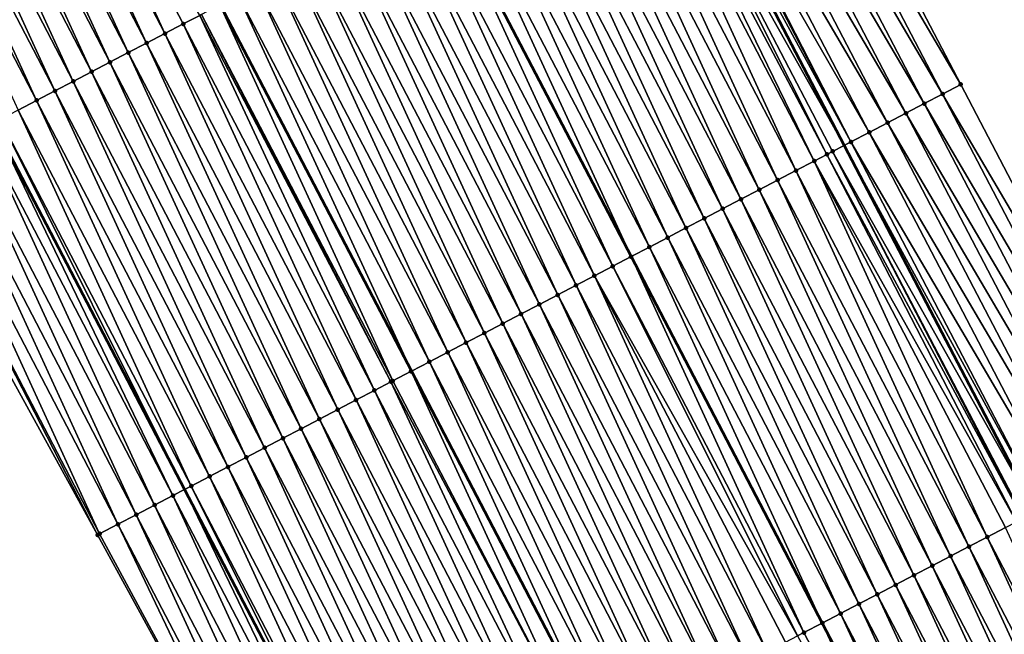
# Model space of a CAD drawing. Header units: feet. Extents: x 2007189 to 2022806, y 818621 to 837694.
# Tile 151 of 256: x 2012409 to 2012457, y 824825 to 824855. Entities that reach past the tile are written whole.
import ezdxf

# ---------------------------------------------------------------- set-up
doc = ezdxf.new("R2010")
doc.units = ezdxf.units.FT
doc.header["$MEASUREMENT"] = 0
for name, color, linetype, lineweight in [('EP_Travel Lane', 172, 'Continuous', 53), ('Road Shots', 141, 'Continuous', 100), ('Road X-Section', 40, 'Continuous', 13), ('STRIPING', 60, 'Continuous', 53)]:
    doc.layers.add(name, color=color, linetype=linetype, lineweight=lineweight)
doc.layers.add('I-77-MM17-21_SB-Surface-Border', color=7, linetype='Continuous')
doc.layers.add('I-77-MM17-21_SB-Surface-TIN', color=7, linetype='Continuous')

msp = doc.modelspace()

# ---------------------------------------------------------------- linework, layer by layer
at = {"layer": 'EP_Travel Lane'}
for points in [[(2012334.261146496, 824991.5414733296, 321.5461022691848), (2012343.499258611, 824973.8050532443, 321.2690840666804), (2012352.737434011, 824956.0685116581, 321.0022149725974), (2012361.975467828, 824938.3322418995, 320.7126199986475), (2012371.213659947, 824920.5956682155, 320.448443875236), (2012380.451794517, 824902.8592050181, 320.1750260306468), (2012389.689958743, 824885.1226848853, 319.9063696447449), (2012398.927849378, 824867.3866900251, 319.5937833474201), (2012408.184139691, 824849.6406150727, 319.2854879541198), (2012417.436144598, 824831.911855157, 318.9825831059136), (2012426.688218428, 824814.1829631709, 318.6900806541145), (2012435.940216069, 824796.4542171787, 318.3860806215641), (2012445.192345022, 824778.7252195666, 318.1018990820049)], [(2012375.431413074, 824990.4303542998, 321.7122245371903), (2012384.669787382, 824972.6934292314, 321.4774082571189), (2012393.908366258, 824954.9561114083, 321.2754336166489), (2012403.146667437, 824937.2193267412, 321.0288704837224), (2012412.384729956, 824919.4830002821, 320.7439888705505), (2012421.622775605, 824901.7467062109, 320.4563986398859), (2012430.860750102, 824884.0105487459, 320.1573852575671), (2012440.104059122, 824866.2892227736, 319.8585158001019), (2012449.356136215, 824848.560324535, 319.5665076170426), (2012458.608219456, 824830.831414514, 319.2754285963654), (2012467.860452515, 824813.1022174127, 319.0069628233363), (2012477.112585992, 824795.3732111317, 318.7234668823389), (2012486.364518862, 824777.6445892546, 318.4096907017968)]]:
    msp.add_polyline3d(points, dxfattribs=at)
at = {"layer": 'I-77-MM17-21_SB-Surface-Border', "color": 3, "linetype": 'Continuous', "lineweight": -3}
for points in [[(2012381.075194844, 824993.373463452, 321.4810290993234), (2012390.313555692, 824975.6365647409, 321.2440197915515), (2012399.552234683, 824957.8990552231, 321.0580856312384), (2012409.677159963, 824940.624762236, 320.7662199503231), (2012418.915205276, 824922.8884693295, 320.4785415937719), (2012428.153290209, 824905.152100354, 320.1972248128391), (2012437.391227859, 824887.4160141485, 319.8922618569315), (2012445.745455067, 824869.2369584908, 319.6298514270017), (2012454.99753045, 824851.5080635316, 319.3375849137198), (2012464.249688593, 824833.7790099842, 319.0578129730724), (2012473.501897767, 824816.0498586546, 318.7857410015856), (2012480.98151285, 824797.3944723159, 318.5868326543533), (2012490.233406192, 824779.6659261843, 318.2670904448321)], [(2012443.47409524, 824777.8294906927, 318.0422036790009), (2012432.803183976, 824794.8190728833, 318.2647023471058), (2012422.828160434, 824812.1709945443, 318.5379308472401), (2012413.227209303, 824829.7180996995, 318.8131136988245), (2012403.587134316, 824847.2443974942, 319.1124426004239), (2012394.816961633, 824865.2477509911, 319.4464707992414), (2012385.57902616, 824882.9838330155, 319.7517872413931), (2012376.340992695, 824900.7201031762, 320.0413678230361), (2012367.102823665, 824918.4566336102, 320.3091819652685), (2012357.864695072, 824936.1930864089, 320.5834864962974), (2012348.861973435, 824954.051945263, 320.871406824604), (2012340.578012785, 824972.2849102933, 321.1767294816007), (2012331.163907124, 824989.9297937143, 321.4451597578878)]]:
    msp.add_polyline3d(points, dxfattribs=at)
at = {"layer": 'I-77-MM17-21_SB-Surface-TIN', "color": 128, "linetype": 'Continuous', "lineweight": -3}
for points in [[(2012416.488275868, 824853.9720485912, 319.4215616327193), (2012408.122483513, 824872.1732910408, 319.7565669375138), (2012407.235488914, 824871.711511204, 319.742347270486)], [(2012416.488275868, 824853.9720485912, 319.4215616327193), (2012417.37495422, 824854.4344354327, 319.4425405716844), (2012408.122483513, 824872.1732910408, 319.7565669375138)], [(2012417.37495422, 824854.4344354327, 319.4425405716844), (2012418.170948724, 824854.8494323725, 319.4675594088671), (2012408.122483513, 824872.1732910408, 319.7565669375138)], [(2012415.601625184, 824853.509608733, 319.4047591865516), (2012407.235488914, 824871.711511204, 319.742347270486), (2012406.348487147, 824871.2497451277, 319.726976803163)], [(2012415.601625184, 824853.509608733, 319.4047591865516), (2012416.488275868, 824853.9720485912, 319.4215616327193), (2012407.235488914, 824871.711511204, 319.742347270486)], [(2012414.714995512, 824853.0471286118, 319.3911285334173), (2012406.348487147, 824871.2497451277, 319.726976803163), (2012405.461490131, 824870.7879699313, 319.7123690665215)], [(2012414.714995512, 824853.0471286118, 319.3911285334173), (2012415.601625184, 824853.509608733, 319.4047591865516), (2012406.348487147, 824871.2497451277, 319.726976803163)], [(2012413.828407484, 824852.5845686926, 319.3837840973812), (2012405.461490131, 824870.7879699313, 319.7123690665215), (2012404.574515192, 824870.3261523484, 319.7013060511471)], [(2012413.828407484, 824852.5845686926, 319.3837840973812), (2012414.714995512, 824853.0471286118, 319.3911285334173), (2012405.461490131, 824870.7879699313, 319.7123690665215)], [(2012412.941792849, 824852.1220597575, 319.3724233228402), (2012404.574515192, 824870.3261523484, 319.7013060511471), (2012403.687542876, 824869.8643297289, 319.6906642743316)], [(2012412.941792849, 824852.1220597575, 319.3724233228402), (2012413.828407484, 824852.5845686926, 319.3837840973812), (2012404.574515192, 824870.3261523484, 319.7013060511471)], [(2012412.055200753, 824851.6595076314, 319.3644649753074), (2012403.687542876, 824869.8643297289, 319.6906642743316), (2012402.800568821, 824869.4025104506, 319.6797430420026)], [(2012412.055200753, 824851.6595076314, 319.3644649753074), (2012412.941792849, 824852.1220597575, 319.3724233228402), (2012403.687542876, 824869.8643297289, 319.6906642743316)], [(2012410.281961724, 824850.7345084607, 319.3402702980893), (2012401.913556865, 824868.9407639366, 319.6627366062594), (2012401.02655318, 824868.4790015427, 319.6470581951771)], [(2012411.168586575, 824851.1969978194, 319.3531732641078), (2012402.800568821, 824869.4025104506, 319.6797430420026), (2012401.913556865, 824868.9407639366, 319.6627366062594)], [(2012410.281961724, 824850.7345084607, 319.3402702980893), (2012411.168586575, 824851.1969978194, 319.3531732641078), (2012401.913556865, 824868.9407639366, 319.6627366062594)], [(2012411.168586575, 824851.1969978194, 319.3531732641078), (2012412.055200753, 824851.6595076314, 319.3644649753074), (2012402.800568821, 824869.4025104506, 319.6797430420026)], [(2012454.99753045, 824851.5080635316, 319.3375849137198), (2012445.745455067, 824869.2369584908, 319.6298514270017), (2012444.859215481, 824868.7737308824, 319.6751054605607)], [(2012410.281961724, 824850.7345084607, 319.3402702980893), (2012401.02655318, 824868.4790015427, 319.6470581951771), (2012409.395331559, 824850.2720292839, 319.3265652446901)], [(2012454.111285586, 824851.0448460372, 319.382042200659), (2012444.859215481, 824868.7737308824, 319.6751054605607), (2012443.972944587, 824868.3105632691, 319.7156332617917)], [(2012454.111285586, 824851.0448460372, 319.382042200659), (2012454.99753045, 824851.5080635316, 319.3375849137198), (2012444.859215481, 824868.7737308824, 319.6751054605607)], [(2012453.225016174, 824850.5816755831, 319.4227937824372), (2012443.972944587, 824868.3105632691, 319.7156332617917), (2012443.086666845, 824867.847408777, 319.7551274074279)], [(2012453.225016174, 824850.5816755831, 319.4227937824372), (2012454.111285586, 824851.0448460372, 319.382042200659), (2012443.972944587, 824868.3105632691, 319.7156332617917)], [(2012452.338758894, 824850.1184818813, 319.4653767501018), (2012443.086666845, 824867.847408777, 319.7551274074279), (2012442.200403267, 824867.3842271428, 319.796759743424)], [(2012452.338758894, 824850.1184818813, 319.4653767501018), (2012453.225016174, 824850.5816755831, 319.4227937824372), (2012443.086666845, 824867.847408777, 319.7551274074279)], [(2012451.452491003, 824849.6553085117, 319.5063580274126), (2012442.200403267, 824867.3842271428, 319.796759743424), (2012441.314049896, 824866.921217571, 319.8248375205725)], [(2012451.452491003, 824849.6553085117, 319.5063580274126), (2012452.338758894, 824850.1184818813, 319.4653767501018), (2012442.200403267, 824867.3842271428, 319.796759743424)], [(2012450.566193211, 824849.1921924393, 319.5428255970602), (2012441.314049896, 824866.921217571, 319.8248375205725), (2012440.563562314, 824866.5290030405, 319.8596298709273)], [(2012450.566193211, 824849.1921924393, 319.5428255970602), (2012451.452491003, 824849.6553085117, 319.5063580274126), (2012441.314049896, 824866.921217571, 319.8248375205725)], [(2012439.541196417, 824865.9954796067, 319.8588426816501), (2012449.356136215, 824848.560324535, 319.5665076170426), (2012440.104059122, 824866.2892227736, 319.8585158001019)], [(2012449.679803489, 824848.7292525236, 319.5654160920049), (2012440.427732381, 824866.4581392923, 319.8583278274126), (2012440.104059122, 824866.2892227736, 319.8585158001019)], [(2012449.679803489, 824848.7292525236, 319.5654160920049), (2012440.104059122, 824866.2892227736, 319.8585158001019), (2012449.356136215, 824848.560324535, 319.5665076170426)], [(2012449.679803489, 824848.7292525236, 319.5654160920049), (2012440.563562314, 824866.5290030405, 319.8596298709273), (2012440.427732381, 824866.4581392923, 319.8583278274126)], [(2012449.679803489, 824848.7292525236, 319.5654160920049), (2012450.566193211, 824849.1921924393, 319.5428255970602), (2012440.563562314, 824866.5290030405, 319.8596298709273)], [(2012447.906666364, 824847.8040580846, 319.5566040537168), (2012439.156237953, 824865.7945865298, 319.8586594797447), (2012438.654598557, 824865.5329385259, 319.8500142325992)], [(2012448.520183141, 824848.1240686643, 319.5666252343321), (2012439.541196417, 824865.9954796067, 319.8588426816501), (2012439.156237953, 824865.7945865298, 319.8586594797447)], [(2012447.906666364, 824847.8040580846, 319.5566040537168), (2012448.520183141, 824848.1240686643, 319.5666252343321), (2012439.156237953, 824865.7945865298, 319.8586594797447)], [(2012448.793333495, 824848.2665872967, 319.568405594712), (2012449.356136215, 824848.560324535, 319.5665076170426), (2012439.541196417, 824865.9954796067, 319.8588426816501)], [(2012448.520183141, 824848.1240686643, 319.5666252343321), (2012448.793333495, 824848.2665872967, 319.568405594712), (2012439.541196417, 824865.9954796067, 319.8588426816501)], [(2012447.020018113, 824847.3416135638, 319.5401689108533), (2012438.654598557, 824865.5329385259, 319.8500142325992), (2012437.767950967, 824865.0704927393, 319.8336788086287)], [(2012447.020018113, 824847.3416135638, 319.5401689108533), (2012447.906666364, 824847.8040580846, 319.5566040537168), (2012438.654598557, 824865.5329385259, 319.8500142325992)], [(2012446.133366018, 824846.8791764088, 319.5231535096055), (2012437.767950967, 824865.0704927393, 319.8336788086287), (2012436.881289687, 824864.6080731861, 319.8152767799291)], [(2012446.133366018, 824846.8791764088, 319.5231535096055), (2012447.020018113, 824847.3416135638, 319.5401689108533), (2012437.767950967, 824865.0704927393, 319.8336788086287)], [(2012445.246722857, 824846.4167221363, 319.5074865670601), (2012436.881289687, 824864.6080731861, 319.8152767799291), (2012435.994639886, 824864.1456316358, 319.7986076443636)], [(2012445.246722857, 824846.4167221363, 319.5074865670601), (2012446.133366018, 824846.8791764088, 319.5231535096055), (2012436.881289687, 824864.6080731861, 319.8152767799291)], [(2012444.360100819, 824845.9542273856, 319.495008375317), (2012435.994639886, 824864.1456316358, 319.7986076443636), (2012435.107997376, 824863.6831761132, 319.7830391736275)], [(2012444.360100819, 824845.9542273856, 319.495008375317), (2012445.246722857, 824846.4167221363, 319.5074865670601), (2012435.994639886, 824864.1456316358, 319.7986076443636)], [(2012442.586812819, 824845.0293220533, 319.4634214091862), (2012434.221362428, 824863.2207061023, 319.7686120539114), (2012433.334702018, 824862.7582848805, 319.7503414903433)], [(2012443.473458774, 824845.4917709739, 319.4795099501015), (2012435.107997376, 824863.6831761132, 319.7830391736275), (2012434.221362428, 824863.2207061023, 319.7686120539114)], [(2012442.586812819, 824845.0293220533, 319.4634214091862), (2012443.473458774, 824845.4917709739, 319.4795099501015), (2012434.221362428, 824863.2207061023, 319.7686120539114)], [(2012443.473458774, 824845.4917709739, 319.4795099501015), (2012444.360100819, 824845.9542273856, 319.495008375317), (2012435.107997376, 824863.6831761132, 319.7830391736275)], [(2012441.700150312, 824844.566904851, 319.4448341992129), (2012433.334702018, 824862.7582848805, 319.7503414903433), (2012432.448034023, 824862.2958781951, 319.7309257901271)], [(2012441.700150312, 824844.566904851, 319.4448341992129), (2012442.586812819, 824845.0293220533, 319.4634214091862), (2012433.334702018, 824862.7582848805, 319.7503414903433)], [(2012440.813502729, 824844.1044590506, 319.4284998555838), (2012432.448034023, 824862.2958781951, 319.7309257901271), (2012431.561388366, 824861.8334287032, 319.7148822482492)], [(2012440.813502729, 824844.1044590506, 319.4284998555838), (2012441.700150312, 824844.566904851, 319.4448341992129), (2012432.448034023, 824862.2958781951, 319.7309257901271)], [(2012439.926851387, 824843.6420204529, 319.4115981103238), (2012431.561388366, 824861.8334287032, 319.7148822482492), (2012430.674754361, 824861.3709568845, 319.700597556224)], [(2012439.926851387, 824843.6420204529, 319.4115981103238), (2012440.813502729, 824844.1044590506, 319.4284998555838), (2012431.561388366, 824861.8334287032, 319.7148822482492)], [(2012430.674754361, 824861.3709568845, 319.700597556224), (2012429.788096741, 824860.9085276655, 319.6829122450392), (2012439.040197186, 824843.1795846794, 319.3944291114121)], [(2012439.926851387, 824843.6420204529, 319.4115981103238), (2012430.674754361, 824861.3709568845, 319.700597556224), (2012439.040197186, 824843.1795846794, 319.3944291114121)], [(2012438.153554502, 824842.7171321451, 319.3786700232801), (2012429.788096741, 824860.9085276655, 319.6829122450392), (2012428.901481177, 824860.4460231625, 319.671247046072)], [(2012438.153554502, 824842.7171321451, 319.3786700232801), (2012439.040197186, 824843.1795846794, 319.3944291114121), (2012429.788096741, 824860.9085276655, 319.6829122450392)], [(2012437.266857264, 824842.2547814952, 319.354840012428), (2012428.901481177, 824860.4460231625, 319.671247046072), (2012428.014780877, 824859.9836783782, 319.6469549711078)], [(2012437.266857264, 824842.2547814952, 319.354840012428), (2012438.153554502, 824842.7171321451, 319.3786700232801), (2012428.901481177, 824860.4460231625, 319.671247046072)], [(2012436.380172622, 824841.7924067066, 319.332911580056), (2012428.014780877, 824859.9836783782, 319.6469549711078), (2012427.128107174, 824859.5212826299, 319.6266776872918)], [(2012436.380172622, 824841.7924067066, 319.332911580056), (2012437.266857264, 824842.2547814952, 319.354840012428), (2012428.014780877, 824859.9836783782, 319.6469549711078)], [(2012435.493523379, 824841.3299640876, 319.3163266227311), (2012427.128107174, 824859.5212826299, 319.6266776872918), (2012426.241458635, 824859.058838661, 319.6101990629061)], [(2012435.493523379, 824841.3299640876, 319.3163266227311), (2012436.380172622, 824841.7924067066, 319.332911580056), (2012427.128107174, 824859.5212826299, 319.6266776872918)], [(2012434.606882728, 824840.8675050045, 319.301038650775), (2012426.241458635, 824859.058838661, 319.6101990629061), (2012425.354826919, 824858.5963624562, 319.5962598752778)], [(2012434.606882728, 824840.8675050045, 319.301038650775), (2012435.493523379, 824841.3299640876, 319.3163266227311), (2012426.241458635, 824859.058838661, 319.6101990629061)], [(2012433.720253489, 824840.405024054, 319.2874733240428), (2012425.354826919, 824858.5963624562, 319.5962598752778), (2012424.468211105, 824858.1338557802, 319.5847211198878)], [(2012433.720253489, 824840.405024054, 319.2874733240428), (2012434.606882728, 824840.8675050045, 319.301038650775), (2012425.354826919, 824858.5963624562, 319.5962598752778)], [(2012432.833625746, 824839.9425402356, 319.2741339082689), (2012424.468211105, 824858.1338557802, 319.5847211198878), (2012423.581568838, 824857.6713997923, 319.5691893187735)], [(2012432.833625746, 824839.9425402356, 319.2741339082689), (2012433.720253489, 824840.405024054, 319.2874733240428), (2012424.468211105, 824858.1338557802, 319.5847211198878)], [(2012431.946975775, 824839.4800990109, 319.2574391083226), (2012423.581568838, 824857.6713997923, 319.5691893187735), (2012422.694921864, 824857.2089528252, 319.552946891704)], [(2012431.946975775, 824839.4800990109, 319.2574391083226), (2012432.833625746, 824839.9425402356, 319.2741339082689), (2012423.581568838, 824857.6713997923, 319.5691893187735)], [(2012431.060333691, 824839.0176426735, 319.241934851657), (2012422.694921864, 824857.2089528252, 319.552946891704), (2012421.808277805, 824856.7465002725, 319.5371444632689)], [(2012431.060333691, 824839.0176426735, 319.241934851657), (2012431.946975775, 824839.4800990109, 319.2574391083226), (2012422.694921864, 824857.2089528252, 319.552946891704)], [(2012430.173727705, 824838.5551171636, 319.2318797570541), (2012421.808277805, 824856.7465002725, 319.5371444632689), (2012420.921657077, 824856.2840030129, 319.5248639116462)], [(2012430.173727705, 824838.5551171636, 319.2318797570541), (2012431.060333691, 824839.0176426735, 319.241934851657), (2012421.808277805, 824856.7465002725, 319.5371444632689)], [(2012429.287087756, 824838.0926567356, 319.2166977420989), (2012420.921657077, 824856.2840030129, 319.5248639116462), (2012420.035014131, 824855.8215483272, 319.5092295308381)], [(2012429.287087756, 824838.0926567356, 319.2166977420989), (2012430.173727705, 824838.5551171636, 319.2318797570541), (2012420.921657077, 824856.2840030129, 319.5248639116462)], [(2012420.035014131, 824855.8215483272, 319.5092295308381), (2012419.162426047, 824855.3664758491, 319.4906555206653), (2012428.414509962, 824837.6375645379, 319.199677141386)], [(2012429.287087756, 824838.0926567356, 319.2166977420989), (2012420.035014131, 824855.8215483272, 319.5092295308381), (2012428.414509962, 824837.6375645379, 319.199677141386)], [(2012427.513759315, 824837.1678288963, 319.1790061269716), (2012419.148349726, 824855.3591347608, 319.4903558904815), (2012418.261682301, 824854.8967269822, 319.4710263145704)], [(2012428.400433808, 824837.6302231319, 319.1994025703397), (2012419.162426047, 824855.3664758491, 319.4906555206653), (2012419.148349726, 824855.3591347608, 319.4903558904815)], [(2012427.513759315, 824837.1678288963, 319.1790061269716), (2012428.400433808, 824837.6302231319, 319.1994025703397), (2012419.148349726, 824855.3591347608, 319.4903558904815)], [(2012428.400433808, 824837.6302231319, 319.1994025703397), (2012428.414509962, 824837.6375645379, 319.199677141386), (2012419.162426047, 824855.3664758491, 319.4906555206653)], [(2012426.627022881, 824836.7055533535, 319.1492594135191), (2012418.170948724, 824854.8494323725, 319.4675594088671), (2012417.37495422, 824854.4344354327, 319.4425405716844)], [(2012427.426399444, 824837.122292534, 319.1756858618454), (2012418.261682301, 824854.8967269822, 319.4710263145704), (2012418.170948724, 824854.8494323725, 319.4675594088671)], [(2012426.627022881, 824836.7055533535, 319.1492594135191), (2012427.426399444, 824837.122292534, 319.1756858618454), (2012418.170948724, 824854.8494323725, 319.4675594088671)], [(2012427.426399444, 824837.122292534, 319.1756858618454), (2012427.513759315, 824837.1678288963, 319.1790061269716), (2012418.261682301, 824854.8967269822, 319.4710263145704)], [(2012425.740389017, 824836.2430812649, 319.1349959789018), (2012417.37495422, 824854.4344354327, 319.4425405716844), (2012416.488275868, 824853.9720485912, 319.4215616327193)], [(2012425.740389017, 824836.2430812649, 319.1349959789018), (2012426.627022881, 824836.7055533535, 319.1492594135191), (2012417.37495422, 824854.4344354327, 319.4425405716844)], [(2012424.853746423, 824835.7806259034, 319.1194148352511), (2012416.488275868, 824853.9720485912, 319.4215616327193), (2012415.601625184, 824853.509608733, 319.4047591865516)], [(2012424.853746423, 824835.7806259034, 319.1194148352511), (2012425.740389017, 824836.2430812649, 319.1349959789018), (2012416.488275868, 824853.9720485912, 319.4215616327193)], [(2012423.967071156, 824835.3182331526, 319.0989014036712), (2012415.601625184, 824853.509608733, 319.4047591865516), (2012414.714995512, 824853.0471286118, 319.3911285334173)], [(2012423.967071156, 824835.3182331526, 319.0989014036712), (2012424.853746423, 824835.7806259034, 319.1194148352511), (2012415.601625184, 824853.509608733, 319.4047591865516)], [(2012423.08045112, 824834.8557345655, 319.0867254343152), (2012414.714995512, 824853.0471286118, 319.3911285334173), (2012413.828407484, 824852.5845686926, 319.3837840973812)], [(2012423.08045112, 824834.8557345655, 319.0867254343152), (2012423.967071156, 824835.3182331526, 319.0989014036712), (2012414.714995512, 824853.0471286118, 319.3911285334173)], [(2012422.193843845, 824834.3932115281, 319.0764755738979), (2012413.828407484, 824852.5845686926, 319.3837840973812), (2012412.941792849, 824852.1220597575, 319.3724233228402)], [(2012422.193843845, 824834.3932115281, 319.0764755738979), (2012423.08045112, 824834.8557345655, 319.0867254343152), (2012413.828407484, 824852.5845686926, 319.3837840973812)], [(2012421.307220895, 824833.9307185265, 319.0638596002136), (2012412.941792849, 824852.1220597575, 319.3724233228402), (2012412.055200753, 824851.6595076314, 319.3644649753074)], [(2012421.307220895, 824833.9307185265, 319.0638596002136), (2012422.193843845, 824834.3932115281, 319.0764755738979), (2012412.941792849, 824852.1220597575, 319.3724233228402)], [(2012420.420562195, 824833.4682940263, 319.045847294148), (2012412.055200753, 824851.6595076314, 319.3644649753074), (2012411.168586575, 824851.1969978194, 319.3531732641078)], [(2012420.420562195, 824833.4682940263, 319.045847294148), (2012421.307220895, 824833.9307185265, 319.0638596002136), (2012412.055200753, 824851.6595076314, 319.3644649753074)], [(2012464.249688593, 824833.7790099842, 319.0578129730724), (2012454.99753045, 824851.5080635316, 319.3375849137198), (2012454.111285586, 824851.0448460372, 319.382042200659)], [(2012419.53391432, 824833.0058487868, 319.029468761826), (2012411.168586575, 824851.1969978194, 319.3531732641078), (2012410.281961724, 824850.7345084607, 319.3402702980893)], [(2012419.53391432, 824833.0058487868, 319.029468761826), (2012420.420562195, 824833.4682940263, 319.045847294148), (2012411.168586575, 824851.1969978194, 319.3531732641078)], [(2012463.363454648, 824833.3157715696, 319.1039181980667), (2012454.111285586, 824851.0448460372, 319.382042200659), (2012453.225016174, 824850.5816755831, 319.4227937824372)], [(2012463.363454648, 824833.3157715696, 319.1039181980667), (2012464.249688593, 824833.7790099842, 319.0578129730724), (2012454.111285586, 824851.0448460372, 319.382042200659)], [(2012418.64726576, 824832.5434048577, 319.0129869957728), (2012410.281961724, 824850.7345084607, 319.3402702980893), (2012409.395331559, 824850.2720292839, 319.3265652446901)], [(2012418.64726576, 824832.5434048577, 319.0129869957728), (2012419.53391432, 824833.0058487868, 319.029468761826), (2012410.281961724, 824850.7345084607, 319.3402702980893)], [(2012462.477187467, 824832.8525968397, 319.1450065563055), (2012453.225016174, 824850.5816755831, 319.4227937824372), (2012452.338758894, 824850.1184818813, 319.4653767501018)], [(2012462.477187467, 824832.8525968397, 319.1450065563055), (2012463.363454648, 824833.3157715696, 319.1039181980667), (2012453.225016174, 824850.5816755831, 319.4227937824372)], [(2012417.760595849, 824832.0810018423, 318.993282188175), (2012409.395331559, 824850.2720292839, 319.3265652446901), (2012408.508621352, 824849.8097034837, 319.3007776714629)], [(2012417.760595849, 824832.0810018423, 318.993282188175), (2012418.64726576, 824832.5434048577, 319.0129869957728), (2012409.395331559, 824850.2720292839, 319.3265652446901)], [(2012461.590921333, 824832.3894201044, 319.1862528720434), (2012452.338758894, 824850.1184818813, 319.4653767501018), (2012451.452491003, 824849.6553085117, 319.5063580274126)], [(2012461.590921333, 824832.3894201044, 319.1862528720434), (2012462.477187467, 824832.8525968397, 319.1450065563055), (2012452.338758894, 824850.1184818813, 319.4653767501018)], [(2012416.873862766, 824831.6187198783, 318.964041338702), (2012408.184139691, 824849.6406150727, 319.2854879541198), (2012407.621805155, 824849.3475807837, 319.2589905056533)], [(2012408.508621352, 824849.8097034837, 319.3007776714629), (2012408.184139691, 824849.6406150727, 319.2854879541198), (2012417.436144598, 824831.911855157, 318.9825831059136)], [(2012416.873862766, 824831.6187198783, 318.964041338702), (2012417.436144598, 824831.911855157, 318.9825831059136), (2012408.184139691, 824849.6406150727, 319.2854879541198)], [(2012417.760595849, 824832.0810018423, 318.993282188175), (2012408.508621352, 824849.8097034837, 319.3007776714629), (2012417.436144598, 824831.911855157, 318.9825831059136)], [(2012460.7046161, 824831.9263182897, 319.2215972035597), (2012451.452491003, 824849.6553085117, 319.5063580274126), (2012450.566193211, 824849.1921924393, 319.5428255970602)], [(2012460.7046161, 824831.9263182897, 319.2215972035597), (2012461.590921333, 824832.3894201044, 319.1862528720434), (2012451.452491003, 824849.6553085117, 319.5063580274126)], [(2012415.987126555, 824831.1564439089, 318.9343282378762), (2012407.621805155, 824849.3475807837, 319.2589905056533), (2012406.735063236, 824848.8853157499, 319.2284159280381)], [(2012415.987126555, 824831.1564439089, 318.9343282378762), (2012416.873862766, 824831.6187198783, 318.964041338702), (2012407.621805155, 824849.3475807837, 319.2589905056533)], [(2012459.818253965, 824831.4633255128, 319.2483518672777), (2012450.566193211, 824849.1921924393, 319.5428255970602), (2012449.679803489, 824848.7292525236, 319.5654160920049)], [(2012459.818253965, 824831.4633255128, 319.2483518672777), (2012460.7046161, 824831.9263182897, 319.2215972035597), (2012450.566193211, 824849.1921924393, 319.5428255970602)], [(2012415.100274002, 824830.6943908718, 318.8870532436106), (2012406.735063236, 824848.8853157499, 319.2284159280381), (2012405.848272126, 824848.4231449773, 319.1904157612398)], [(2012415.100274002, 824830.6943908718, 318.8870532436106), (2012415.987126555, 824831.1564439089, 318.9343282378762), (2012406.735063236, 824848.8853157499, 319.2284159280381)], [(2012448.793333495, 824848.2665872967, 319.568405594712), (2012458.608219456, 824830.831414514, 319.2754285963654), (2012449.356136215, 824848.560324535, 319.5665076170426)], [(2012458.931884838, 824831.0003461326, 319.2740511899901), (2012449.679803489, 824848.7292525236, 319.5654160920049), (2012449.356136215, 824848.560324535, 319.5665076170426)], [(2012458.931884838, 824831.0003461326, 319.2740511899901), (2012449.356136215, 824848.560324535, 319.5665076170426), (2012458.608219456, 824830.831414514, 319.2754285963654)], [(2012458.931884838, 824831.0003461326, 319.2740511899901), (2012459.818253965, 824831.4633255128, 319.2483518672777), (2012449.679803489, 824848.7292525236, 319.5654160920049)], [(2012414.213460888, 824830.2322622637, 318.8457314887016), (2012405.848272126, 824848.4231449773, 319.1904157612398), (2012404.961504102, 824847.9609299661, 319.1559005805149)], [(2012414.213460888, 824830.2322622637, 318.8457314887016), (2012415.100274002, 824830.6943908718, 318.8870532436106), (2012405.848272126, 824848.4231449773, 319.1904157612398)], [(2012457.694736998, 824830.3546821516, 319.2765790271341), (2012448.520183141, 824848.1240686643, 319.5666252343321), (2012447.906666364, 824847.8040580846, 319.5566040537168)], [(2012457.989836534, 824830.5086631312, 319.2778730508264), (2012448.793333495, 824848.2665872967, 319.568405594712), (2012448.520183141, 824848.1240686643, 319.5666252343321)], [(2012457.694736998, 824830.3546821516, 319.2765790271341), (2012457.989836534, 824830.5086631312, 319.2778730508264), (2012448.520183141, 824848.1240686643, 319.5666252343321)], [(2012458.045370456, 824830.5376450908, 319.2778238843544), (2012458.608219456, 824830.831414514, 319.2754285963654), (2012448.793333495, 824848.2665872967, 319.568405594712)], [(2012457.989836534, 824830.5086631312, 319.2778730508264), (2012458.045370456, 824830.5376450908, 319.2778238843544), (2012448.793333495, 824848.2665872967, 319.568405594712)], [(2012413.227209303, 824829.7180996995, 318.8131136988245), (2012404.074773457, 824847.4986433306, 319.1270277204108), (2012403.587134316, 824847.2443974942, 319.1124426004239)], [(2012413.326724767, 824829.7699861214, 318.8160320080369), (2012404.961504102, 824847.9609299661, 319.1559005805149), (2012404.074773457, 824847.4986433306, 319.1270277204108)], [(2012413.227209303, 824829.7180996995, 318.8131136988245), (2012413.326724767, 824829.7699861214, 318.8160320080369), (2012404.074773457, 824847.4986433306, 319.1270277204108)], [(2012413.326724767, 824829.7699861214, 318.8160320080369), (2012414.213460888, 824830.2322622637, 318.8457314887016), (2012404.961504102, 824847.9609299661, 319.1559005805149)], [(2012456.272126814, 824829.6126547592, 319.2529327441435), (2012447.906666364, 824847.8040580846, 319.5566040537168), (2012447.020018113, 824847.3416135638, 319.5401689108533)], [(2012456.272126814, 824829.6126547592, 319.2529327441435), (2012457.158765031, 824830.0751185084, 319.2678532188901), (2012447.906666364, 824847.8040580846, 319.5566040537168)], [(2012457.158765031, 824830.0751185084, 319.2678532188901), (2012457.694736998, 824830.3546821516, 319.2765790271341), (2012447.906666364, 824847.8040580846, 319.5566040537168)], [(2012455.385458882, 824829.1502479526, 319.2335265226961), (2012447.020018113, 824847.3416135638, 319.5401689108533), (2012446.133366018, 824846.8791764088, 319.5231535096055)], [(2012455.385458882, 824829.1502479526, 319.2335265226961), (2012456.272126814, 824829.6126547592, 319.2529327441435), (2012447.020018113, 824847.3416135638, 319.5401689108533)], [(2012454.498795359, 824828.6878326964, 319.2147859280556), (2012446.133366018, 824846.8791764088, 319.5231535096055), (2012445.246722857, 824846.4167221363, 319.5074865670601)], [(2012454.498795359, 824828.6878326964, 319.2147859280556), (2012455.385458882, 824829.1502479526, 319.2335265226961), (2012446.133366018, 824846.8791764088, 319.5231535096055)], [(2012453.612155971, 824828.2253711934, 319.1996885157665), (2012445.246722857, 824846.4167221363, 319.5074865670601), (2012444.360100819, 824845.9542273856, 319.495008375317)], [(2012453.612155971, 824828.2253711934, 319.1996885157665), (2012454.498795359, 824828.6878326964, 319.2147859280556), (2012445.246722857, 824846.4167221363, 319.5074865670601)], [(2012452.725504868, 824827.762932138, 319.1828227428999), (2012444.360100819, 824845.9542273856, 319.495008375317), (2012443.473458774, 824845.4917709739, 319.4795099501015)], [(2012452.725504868, 824827.762932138, 319.1828227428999), (2012453.612155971, 824828.2253711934, 319.1996885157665), (2012444.360100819, 824845.9542273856, 319.495008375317)], [(2012451.838863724, 824827.3004739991, 319.1674603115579), (2012443.473458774, 824845.4917709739, 319.4795099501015), (2012442.586812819, 824845.0293220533, 319.4634214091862)], [(2012451.838863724, 824827.3004739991, 319.1674603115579), (2012452.725504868, 824827.762932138, 319.1828227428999), (2012443.473458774, 824845.4917709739, 319.4795099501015)], [(2012450.952204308, 824826.8380508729, 319.149339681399), (2012442.586812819, 824845.0293220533, 319.4634214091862), (2012441.700150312, 824844.566904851, 319.4448341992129)], [(2012450.952204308, 824826.8380508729, 319.149339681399), (2012451.838863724, 824827.3004739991, 319.1674603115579), (2012442.586812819, 824845.0293220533, 319.4634214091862)], [(2012450.065571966, 824826.3755758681, 319.135305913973), (2012441.700150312, 824844.566904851, 319.4448341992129), (2012440.813502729, 824844.1044590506, 319.4284998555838)], [(2012450.065571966, 824826.3755758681, 319.135305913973), (2012450.952204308, 824826.8380508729, 319.149339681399), (2012441.700150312, 824844.566904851, 319.4448341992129)], [(2012449.178936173, 824825.913107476, 319.1207511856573), (2012440.813502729, 824844.1044590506, 319.4284998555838), (2012439.926851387, 824843.6420204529, 319.4115981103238)], [(2012449.178936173, 824825.913107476, 319.1207511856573), (2012450.065571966, 824826.3755758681, 319.135305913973), (2012440.813502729, 824844.1044590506, 319.4284998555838)], [(2012439.926851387, 824843.6420204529, 319.4115981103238), (2012439.040197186, 824843.1795846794, 319.3944291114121), (2012448.292291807, 824825.4506528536, 319.1050669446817)], [(2012449.178936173, 824825.913107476, 319.1207511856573), (2012439.926851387, 824843.6420204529, 319.4115981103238), (2012448.292291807, 824825.4506528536, 319.1050669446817)], [(2012447.405631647, 824824.9882338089, 319.086669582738), (2012439.040197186, 824843.1795846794, 319.3944291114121), (2012438.153554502, 824842.7171321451, 319.3786700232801)], [(2012447.405631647, 824824.9882338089, 319.086669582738), (2012448.292291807, 824825.4506528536, 319.1050669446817), (2012439.040197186, 824843.1795846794, 319.3944291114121)], [(2012445.632207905, 824824.0635885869, 319.0345918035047), (2012437.266857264, 824842.2547814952, 319.354840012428), (2012436.380172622, 824841.7924067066, 319.332911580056)], [(2012447.095483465, 824824.8265016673, 319.0790486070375), (2012438.153554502, 824842.7171321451, 319.3786700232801), (2012437.266857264, 824842.2547814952, 319.354840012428)], [(2012445.632207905, 824824.0635885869, 319.0345918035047), (2012446.518918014, 824824.5259145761, 319.0603645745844), (2012437.266857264, 824842.2547814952, 319.354840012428)], [(2012446.518918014, 824824.5259145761, 319.0603645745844), (2012447.095483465, 824824.8265016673, 319.0790486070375), (2012437.266857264, 824842.2547814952, 319.354840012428)], [(2012447.095483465, 824824.8265016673, 319.0790486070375), (2012447.405631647, 824824.9882338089, 319.086669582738), (2012438.153554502, 824842.7171321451, 319.3786700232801)], [(2012444.745557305, 824823.6011485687, 319.0178018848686), (2012436.380172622, 824841.7924067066, 319.332911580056), (2012435.493523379, 824841.3299640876, 319.3163266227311)], [(2012444.745557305, 824823.6011485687, 319.0178018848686), (2012445.632207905, 824824.0635885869, 319.0345918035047), (2012436.380172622, 824841.7924067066, 319.332911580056)], [(2012443.858933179, 824823.1386578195, 319.0050083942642), (2012435.493523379, 824841.3299640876, 319.3163266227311), (2012434.606882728, 824840.8675050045, 319.301038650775)], [(2012443.858933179, 824823.1386578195, 319.0050083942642), (2012444.745557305, 824823.6011485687, 319.0178018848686), (2012435.493523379, 824841.3299640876, 319.3163266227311)], [(2012442.972319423, 824822.6761471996, 318.9937802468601), (2012434.606882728, 824840.8675050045, 319.301038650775), (2012433.720253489, 824840.405024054, 319.2874733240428)], [(2012442.972319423, 824822.6761471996, 318.9937802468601), (2012443.858933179, 824823.1386578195, 319.0050083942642), (2012434.606882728, 824840.8675050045, 319.301038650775)], [(2012442.085673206, 824822.2136987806, 318.9776521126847), (2012433.720253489, 824840.405024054, 319.2874733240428), (2012432.833625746, 824839.9425402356, 319.2741339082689)], [(2012442.085673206, 824822.2136987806, 318.9776521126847), (2012442.972319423, 824822.6761471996, 318.9937802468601), (2012433.720253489, 824840.405024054, 319.2874733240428)], [(2012441.199011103, 824821.7512808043, 318.9591258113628), (2012432.833625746, 824839.9425402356, 319.2741339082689), (2012431.946975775, 824839.4800990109, 319.2574391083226)], [(2012441.199011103, 824821.7512808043, 318.9591258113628), (2012442.085673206, 824822.2136987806, 318.9776521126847), (2012432.833625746, 824839.9425402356, 319.2741339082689)], [(2012440.312373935, 824821.2888150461, 318.9443635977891), (2012431.946975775, 824839.4800990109, 319.2574391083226), (2012431.060333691, 824839.0176426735, 319.241934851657)], [(2012440.312373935, 824821.2888150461, 318.9443635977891), (2012441.199011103, 824821.7512808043, 318.9591258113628), (2012431.946975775, 824839.4800990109, 319.2574391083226)], [(2012439.425770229, 824820.8262851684, 318.9346525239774), (2012431.060333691, 824839.0176426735, 319.241934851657), (2012430.173727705, 824838.5551171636, 319.2318797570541)], [(2012439.425770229, 824820.8262851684, 318.9346525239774), (2012440.312373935, 824821.2888150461, 318.9443635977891), (2012431.060333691, 824839.0176426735, 319.241934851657)], [(2012438.53912818, 824820.3638287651, 318.9191533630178), (2012430.173727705, 824838.5551171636, 319.2318797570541), (2012429.287087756, 824838.0926567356, 319.2166977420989)], [(2012438.53912818, 824820.3638287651, 318.9191533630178), (2012439.425770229, 824820.8262851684, 318.9346525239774), (2012430.173727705, 824838.5551171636, 319.2318797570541)], [(2012429.287087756, 824838.0926567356, 319.2166977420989), (2012428.414509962, 824837.6375645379, 319.199677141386), (2012437.666545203, 824819.9087464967, 318.9013504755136)], [(2012438.53912818, 824820.3638287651, 318.9191533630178), (2012429.287087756, 824838.0926567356, 319.2166977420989), (2012437.666545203, 824819.9087464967, 318.9013504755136)], [(2012436.765833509, 824819.4389362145, 318.8865593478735), (2012428.400433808, 824837.6302231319, 319.1994025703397), (2012427.513759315, 824837.1678288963, 319.1790061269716)], [(2012437.652468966, 824819.9014052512, 318.9010632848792), (2012428.414509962, 824837.6375645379, 319.199677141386), (2012428.400433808, 824837.6302231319, 319.1994025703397)], [(2012436.765833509, 824819.4389362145, 318.8865593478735), (2012437.652468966, 824819.9014052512, 318.9010632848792), (2012428.400433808, 824837.6302231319, 319.1994025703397)], [(2012437.652468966, 824819.9014052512, 318.9010632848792), (2012437.666545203, 824819.9087464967, 318.9013504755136), (2012428.414509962, 824837.6375645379, 319.199677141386)], [(2012435.879162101, 824818.9765360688, 318.8666284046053), (2012427.426399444, 824837.122292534, 319.1756858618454), (2012426.627022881, 824836.7055533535, 319.1492594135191)], [(2012436.765833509, 824819.4389362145, 318.8865593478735), (2012427.513759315, 824837.1678288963, 319.1790061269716), (2012427.426399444, 824837.122292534, 319.1756858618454)], [(2012435.879162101, 824818.9765360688, 318.8666284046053), (2012436.765833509, 824819.4389362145, 318.8865593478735), (2012427.426399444, 824837.122292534, 319.1756858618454)], [(2012434.99250724, 824818.5141042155, 318.8491952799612), (2012426.627022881, 824836.7055533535, 319.1492594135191), (2012425.740389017, 824836.2430812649, 319.1349959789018)], [(2012434.99250724, 824818.5141042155, 318.8491952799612), (2012435.879162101, 824818.9765360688, 318.8666284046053), (2012426.627022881, 824836.7055533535, 319.1492594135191)], [(2012434.105859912, 824818.0516579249, 318.8328994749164), (2012425.740389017, 824836.2430812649, 319.1349959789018), (2012424.853746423, 824835.7806259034, 319.1194148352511)], [(2012434.105859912, 824818.0516579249, 318.8328994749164), (2012434.99250724, 824818.5141042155, 318.8491952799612), (2012425.740389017, 824836.2430812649, 319.1349959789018)], [(2012433.219222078, 824817.5891934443, 318.8180366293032), (2012424.853746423, 824835.7806259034, 319.1194148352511), (2012423.967071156, 824835.3182331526, 319.0989014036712)], [(2012433.219222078, 824817.5891934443, 318.8180366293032), (2012434.105859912, 824818.0516579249, 318.8328994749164), (2012424.853746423, 824835.7806259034, 319.1194148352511)], [(2012432.332589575, 824817.1267187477, 318.8039785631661), (2012423.967071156, 824835.3182331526, 319.0989014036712), (2012423.08045112, 824834.8557345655, 319.0867254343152)], [(2012432.332589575, 824817.1267187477, 318.8039785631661), (2012433.219222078, 824817.5891934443, 318.8180366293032), (2012423.967071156, 824835.3182331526, 319.0989014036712)], [(2012431.445939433, 824816.6642778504, 318.787257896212), (2012423.08045112, 824834.8557345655, 319.0867254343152), (2012422.193843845, 824834.3932115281, 319.0764755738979)], [(2012431.445939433, 824816.6642778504, 318.787257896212), (2012432.332589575, 824817.1267187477, 318.8039785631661), (2012423.08045112, 824834.8557345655, 319.0867254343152)], [(2012430.559300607, 824816.2018152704, 318.7722453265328), (2012422.193843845, 824834.3932115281, 319.0764755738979), (2012421.307220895, 824833.9307185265, 319.0638596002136)], [(2012430.559300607, 824816.2018152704, 318.7722453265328), (2012431.445939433, 824816.6642778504, 318.787257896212), (2012422.193843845, 824834.3932115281, 319.0764755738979)], [(2012429.672669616, 824815.7393376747, 318.7584156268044), (2012421.307220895, 824833.9307185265, 319.0638596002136), (2012420.420562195, 824833.4682940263, 319.045847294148)], [(2012429.672669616, 824815.7393376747, 318.7584156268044), (2012430.559300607, 824816.2018152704, 318.7722453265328), (2012421.307220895, 824833.9307185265, 319.0638596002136)], [(2012428.786025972, 824815.2768843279, 318.7426757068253), (2012420.420562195, 824833.4682940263, 319.045847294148), (2012419.53391432, 824833.0058487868, 319.029468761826)], [(2012428.786025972, 824815.2768843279, 318.7426757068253), (2012429.672669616, 824815.7393376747, 318.7584156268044), (2012420.420562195, 824833.4682940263, 319.045847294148)], [(2012427.899382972, 824814.8144297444, 318.727033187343), (2012419.53391432, 824833.0058487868, 319.029468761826), (2012418.64726576, 824832.5434048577, 319.0129869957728)], [(2012427.899382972, 824814.8144297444, 318.727033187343), (2012428.786025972, 824815.2768843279, 318.7426757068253), (2012419.53391432, 824833.0058487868, 319.029468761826)], [(2012427.012670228, 824814.3521088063, 318.7008625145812), (2012418.64726576, 824832.5434048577, 319.0129869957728), (2012417.760595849, 824832.0810018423, 318.993282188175)], [(2012427.012670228, 824814.3521088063, 318.7008625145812), (2012427.899382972, 824814.8144297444, 318.727033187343), (2012418.64726576, 824832.5434048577, 319.0129869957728)], [(2012426.125935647, 824813.8898297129, 318.6713954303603), (2012417.436144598, 824831.911855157, 318.9825831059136), (2012416.873862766, 824831.6187198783, 318.964041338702)], [(2012417.760595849, 824832.0810018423, 318.993282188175), (2012417.436144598, 824831.911855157, 318.9825831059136), (2012426.688218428, 824814.1829631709, 318.6900806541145)], [(2012426.125935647, 824813.8898297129, 318.6713954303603), (2012426.688218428, 824814.1829631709, 318.6900806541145), (2012417.436144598, 824831.911855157, 318.9825831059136)], [(2012427.012670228, 824814.3521088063, 318.7008625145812), (2012417.760595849, 824832.0810018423, 318.993282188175), (2012426.688218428, 824814.1829631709, 318.6900806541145)], [(2012425.239176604, 824813.4275974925, 318.6382358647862), (2012416.873862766, 824831.6187198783, 318.964041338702), (2012415.987126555, 824831.1564439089, 318.9343282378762)], [(2012425.239176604, 824813.4275974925, 318.6382358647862), (2012426.125935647, 824813.8898297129, 318.6713954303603), (2012416.873862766, 824831.6187198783, 318.964041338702)], [(2012424.35236236, 824812.9654710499, 318.5967434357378), (2012415.987126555, 824831.1564439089, 318.9343282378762), (2012415.100274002, 824830.6943908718, 318.8870532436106)], [(2012424.35236236, 824812.9654710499, 318.5967434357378), (2012425.239176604, 824813.4275974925, 318.6382358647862), (2012415.987126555, 824831.1564439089, 318.9343282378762)], [(2012423.465582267, 824812.503279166, 318.5604062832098), (2012415.100274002, 824830.6943908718, 318.8870532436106), (2012414.213460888, 824830.2322622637, 318.8457314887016)], [(2012423.465582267, 824812.503279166, 318.5604062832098), (2012424.35236236, 824812.9654710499, 318.5967434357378), (2012415.100274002, 824830.6943908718, 318.8870532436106)], [(2012422.828160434, 824812.1709945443, 318.5379308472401), (2012414.213460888, 824830.2322622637, 318.8457314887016), (2012413.326724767, 824829.7699861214, 318.8160320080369)], [(2012422.828160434, 824812.1709945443, 318.5379308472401), (2012423.465582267, 824812.503279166, 318.5604062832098), (2012414.213460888, 824830.2322622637, 318.8457314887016)], [(2012465.524337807, 824811.8834999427, 318.9811361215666), (2012457.158765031, 824830.0751185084, 319.2678532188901), (2012456.272126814, 824829.6126547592, 319.2529327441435)], [(2012422.828160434, 824812.1709945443, 318.5379308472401), (2012413.326724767, 824829.7699861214, 318.8160320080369), (2012413.227209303, 824829.7180996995, 318.8131136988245)], [(2012464.637674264, 824811.4210847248, 318.9623925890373), (2012456.272126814, 824829.6126547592, 319.2529327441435), (2012455.385458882, 824829.1502479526, 319.2335265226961)], [(2012464.637674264, 824811.4210847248, 318.9623925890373), (2012465.524337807, 824811.8834999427, 318.9811361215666), (2012456.272126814, 824829.6126547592, 319.2529327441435)], [(2012463.751014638, 824810.9586620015, 318.9442403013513), (2012455.385458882, 824829.1502479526, 319.2335265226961), (2012454.498795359, 824828.6878326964, 319.2147859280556)], [(2012463.751014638, 824810.9586620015, 318.9442403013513), (2012464.637674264, 824811.4210847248, 318.9623925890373), (2012455.385458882, 824829.1502479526, 319.2335265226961)], [(2012462.86436061, 824810.4962285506, 318.9269331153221), (2012454.498795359, 824828.6878326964, 319.2147859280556), (2012453.612155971, 824828.2253711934, 319.1996885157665)], [(2012462.86436061, 824810.4962285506, 318.9269331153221), (2012463.751014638, 824810.9586620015, 318.9442403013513), (2012454.498795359, 824828.6878326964, 319.2147859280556)], [(2012461.977710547, 824810.0337875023, 318.9102244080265), (2012453.612155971, 824828.2253711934, 319.1996885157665), (2012452.725504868, 824827.762932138, 319.1828227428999)], [(2012461.977710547, 824810.0337875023, 318.9102244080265), (2012462.86436061, 824810.4962285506, 318.9269331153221), (2012453.612155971, 824828.2253711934, 319.1996885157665)], [(2012461.091042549, 824809.5713808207, 318.8908084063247), (2012452.725504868, 824827.762932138, 319.1828227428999), (2012451.838863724, 824827.3004739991, 319.1674603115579)], [(2012461.091042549, 824809.5713808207, 318.8908084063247), (2012461.977710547, 824810.0337875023, 318.9102244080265), (2012452.725504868, 824827.762932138, 319.1828227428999)], [(2012460.204379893, 824809.1089639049, 318.8721986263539), (2012451.838863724, 824827.3004739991, 319.1674603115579), (2012450.952204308, 824826.8380508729, 319.149339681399)], [(2012460.204379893, 824809.1089639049, 318.8721986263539), (2012461.091042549, 824809.5713808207, 318.8908084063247), (2012451.838863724, 824827.3004739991, 319.1674603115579)], [(2012459.317729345, 824808.6465237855, 318.8554167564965), (2012450.952204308, 824826.8380508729, 319.149339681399), (2012450.065571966, 824826.3755758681, 319.135305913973)], [(2012459.317729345, 824808.6465237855, 318.8554167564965), (2012460.204379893, 824809.1089639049, 318.8721986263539), (2012450.952204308, 824826.8380508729, 319.149339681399)], [(2012458.431081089, 824808.1840792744, 318.8389808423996), (2012450.065571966, 824826.3755758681, 319.135305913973), (2012449.178936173, 824825.913107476, 319.1207511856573)], [(2012458.431081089, 824808.1840792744, 318.8389808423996), (2012459.317729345, 824808.6465237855, 318.8554167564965), (2012450.065571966, 824826.3755758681, 319.135305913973)], [(2012449.178936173, 824825.913107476, 319.1207511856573), (2012448.292291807, 824825.4506528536, 319.1050669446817), (2012457.544425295, 824807.72164655, 318.8215715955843)], [(2012458.431081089, 824808.1840792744, 318.8389808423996), (2012449.178936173, 824825.913107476, 319.1207511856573), (2012457.544425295, 824807.72164655, 318.8215715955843)], [(2012456.657772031, 824807.259214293, 318.8042151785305), (2012448.292291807, 824825.4506528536, 319.1050669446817), (2012447.405631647, 824824.9882338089, 319.086669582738)], [(2012456.657772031, 824807.259214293, 318.8042151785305), (2012457.544425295, 824807.72164655, 318.8215715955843), (2012448.292291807, 824825.4506528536, 319.1050669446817)], [(2012456.657772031, 824807.259214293, 318.8042151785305), (2012447.405631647, 824824.9882338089, 319.086669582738), (2012447.095483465, 824824.8265016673, 319.0790486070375)]]:
    msp.add_3dface(points, dxfattribs=at)
at = {"layer": 'Road Shots', "lineweight": 100}
for p in [(2012417.37495422, 824854.4344354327, 319.4425405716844), (2012416.488275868, 824853.9720485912, 319.4215616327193), (2012415.601625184, 824853.509608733, 319.4047591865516), (2012414.714995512, 824853.0471286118, 319.3911285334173), (2012413.828407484, 824852.5845686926, 319.3837840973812), (2012412.941792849, 824852.1220597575, 319.3724233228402), (2012412.055200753, 824851.6595076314, 319.3644649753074), (2012454.99753045, 824851.5080635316, 319.3375849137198), (2012411.168586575, 824851.1969978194, 319.3531732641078), (2012454.111285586, 824851.0448460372, 319.382042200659), (2012410.281961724, 824850.7345084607, 319.3402702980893), (2012453.225016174, 824850.5816755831, 319.4227937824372), (2012452.338758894, 824850.1184818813, 319.4653767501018), (2012451.452491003, 824849.6553085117, 319.5063580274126), (2012450.566193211, 824849.1921924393, 319.5428255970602), (2012449.679803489, 824848.7292525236, 319.5654160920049), (2012448.520183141, 824848.1240686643, 319.5666252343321), (2012448.793283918, 824848.2665614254, 319.5684055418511), (2012448.793333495, 824848.2665872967, 319.568405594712), (2012447.906666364, 824847.8040580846, 319.5566040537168), (2012447.020018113, 824847.3416135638, 319.5401689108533), (2012446.133366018, 824846.8791764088, 319.5231535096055), (2012445.246722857, 824846.4167221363, 319.5074865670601), (2012444.360100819, 824845.9542273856, 319.495008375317), (2012443.473458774, 824845.4917709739, 319.4795099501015), (2012442.586812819, 824845.0293220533, 319.4634214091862), (2012441.700150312, 824844.566904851, 319.4448341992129), (2012440.813502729, 824844.1044590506, 319.4284998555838), (2012439.926851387, 824843.6420204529, 319.4115981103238), (2012439.040198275, 824843.1795852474, 319.3944291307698), (2012437.266857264, 824842.2547814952, 319.354840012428), (2012438.153554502, 824842.7171321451, 319.3786700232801), (2012436.380172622, 824841.7924067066, 319.332911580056), (2012435.493523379, 824841.3299640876, 319.3163266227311), (2012434.606882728, 824840.8675050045, 319.301038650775), (2012433.720253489, 824840.405024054, 319.2874733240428), (2012432.833625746, 824839.9425402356, 319.2741339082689), (2012431.946975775, 824839.4800990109, 319.2574391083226), (2012431.060333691, 824839.0176426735, 319.241934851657), (2012430.173727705, 824838.5551171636, 319.2318797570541), (2012429.287087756, 824838.0926567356, 319.2166977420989), (2012428.400433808, 824837.6302231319, 319.1994025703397), (2012427.426399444, 824837.122292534, 319.1756858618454), (2012427.513759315, 824837.1678288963, 319.1790061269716), (2012426.627022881, 824836.7055533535, 319.1492594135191), (2012425.740389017, 824836.2430812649, 319.1349959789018), (2012424.853746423, 824835.7806259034, 319.1194148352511), (2012423.967071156, 824835.3182331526, 319.0989014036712), (2012423.08045112, 824834.8557345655, 319.0867254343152), (2012422.193843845, 824834.3932115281, 319.0764755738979), (2012421.307220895, 824833.9307185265, 319.0638596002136), (2012420.420562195, 824833.4682940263, 319.045847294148), (2012419.53391432, 824833.0058487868, 319.029468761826), (2012418.64726576, 824832.5434048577, 319.0129869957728), (2012417.760595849, 824832.0810018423, 318.993282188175), (2012416.873862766, 824831.6187198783, 318.964041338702), (2012415.987126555, 824831.1564439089, 318.9343282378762), (2012415.100274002, 824830.6943908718, 318.8870532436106), (2012414.213460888, 824830.2322622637, 318.8457314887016), (2012413.227209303, 824829.7180996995, 318.8131136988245), (2012413.326724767, 824829.7699861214, 318.8160320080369), (2012456.272126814, 824829.6126547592, 319.2529327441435), (2012455.385458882, 824829.1502479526, 319.2335265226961), (2012454.498795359, 824828.6878326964, 319.2147859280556), (2012453.612155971, 824828.2253711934, 319.1996885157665), (2012452.725504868, 824827.762932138, 319.1828227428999), (2012451.838863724, 824827.3004739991, 319.1674603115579), (2012450.952204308, 824826.8380508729, 319.149339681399), (2012450.065571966, 824826.3755758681, 319.135305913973), (2012449.178936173, 824825.913107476, 319.1207511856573), (2012448.292292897, 824825.4506534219, 319.1050669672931), (2012447.405631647, 824824.9882338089, 319.086669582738)]:
    msp.add_point(p, dxfattribs=at)
at = {"layer": 'Road X-Section', "extrusion": (-0.4626057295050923, 0.8864485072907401, 0.0143172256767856), "elevation": -199760.2521410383, "flags": 128}
msp.add_lwpolyline([(-2165740.743512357, 3179.968398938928), (-2165739.743512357, 3180.013657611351), (-2165738.743512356, 3180.054189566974), (-2165737.743512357, 3180.093687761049), (-2165736.743512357, 3180.135324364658), (-2165735.743512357, 3180.163405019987), (-2165734.896716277, 3180.198200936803), (-2165734.743512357, 3180.196898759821), (-2165733.743512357, 3180.197413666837), (-2165733.309287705, 3180.19723044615), (-2165732.743512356, 3180.188584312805), (-2165731.743512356, 3180.172247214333), (-2165730.743512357, 3180.153843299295), (-2165729.743512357, 3180.137172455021), (-2165728.743512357, 3180.121602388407), (-2165727.743512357, 3180.107173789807), (-2165726.743512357, 3180.088901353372), (-2165725.743512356, 3180.069483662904), (-2165724.743512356, 3180.053438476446), (-2165723.743512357, 3180.039152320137), (-2165722.743512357, 3180.021465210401), (-2165721.743512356, 3180.009798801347), (-2165720.743512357, 3179.985504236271), (-2165719.743512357, 3179.965224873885), (-2165718.743512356, 3179.948744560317), (-2165717.743512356, 3179.934803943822), (-2165716.743512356, 3179.923264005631), (-2165715.743512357, 3179.907730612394), (-2165714.743512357, 3179.891486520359), (-2165713.743512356, 3179.875682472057), (-2165712.743512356, 3179.863400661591), (-2165711.743512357, 3179.847764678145), (-2165710.743512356, 3179.828889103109), (-2165709.743512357, 3179.809557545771), (-2165709.641192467, 3179.806090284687), (-2165708.743512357, 3179.781068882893), (-2165707.743512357, 3179.760087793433), (-2165706.743512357, 3179.743283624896), (-2165705.743512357, 3179.729651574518), (-2165704.743512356, 3179.722306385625), (-2165703.743512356, 3179.710944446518), (-2165702.743512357, 3179.702985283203), (-2165701.743512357, 3179.69169241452), (-2165700.743512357, 3179.678788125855), (-2165699.743512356, 3179.665081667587), (-2165698.743512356, 3179.639291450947), (-2165697.743512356, 3179.597500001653), (-2165696.743512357, 3179.566922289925), (-2165695.743512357, 3179.528918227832), (-2165694.743512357, 3179.494399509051), (-2165693.743512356, 3179.46552368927), (-2165693.19357342, 3179.450937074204)], dxfattribs=at)
at = {"layer": 'Road X-Section', "extrusion": (-0.4626057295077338, 0.886448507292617, 0.01431722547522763), "elevation": -199780.2521448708, "flags": 128}
msp.add_lwpolyline([(-2165740.743512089, 3179.962436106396), (-2165739.743512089, 3180.006897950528), (-2165738.743512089, 3180.04765370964), (-2165737.743512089, 3180.090241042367), (-2165736.743512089, 3180.131226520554), (-2165735.743512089, 3180.167697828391), (-2165734.743512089, 3180.190290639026), (-2165733.74356801, 3180.193280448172), (-2165733.743512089, 3180.193280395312), (-2165733.435472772, 3180.191499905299), (-2165732.743512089, 3180.181477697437), (-2165731.743512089, 3180.165040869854), (-2165730.743512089, 3180.148023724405), (-2165729.743512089, 3180.132355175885), (-2165728.743512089, 3180.119875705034), (-2165727.743512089, 3180.10437569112), (-2165726.743512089, 3180.088285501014), (-2165725.743512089, 3180.069696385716), (-2165724.743512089, 3180.053360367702), (-2165723.743512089, 3180.036456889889), (-2165722.743512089, 3180.019286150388), (-2165721.743512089, 3180.003525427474), (-2165720.743512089, 3179.979692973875), (-2165719.743512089, 3179.957762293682), (-2165718.743512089, 3179.941175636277), (-2165717.743512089, 3179.925886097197), (-2165716.743512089, 3179.912319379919), (-2165715.743512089, 3179.89897859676), (-2165714.743512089, 3179.882282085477), (-2165713.743512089, 3179.866776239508), (-2165712.743512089, 3179.856720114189), (-2165711.743512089, 3179.841536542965), (-2165710.743512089, 3179.824239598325), (-2165709.743512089, 3179.803841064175), (-2165709.644996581, 3179.800520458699), (-2165708.743512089, 3179.77409130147), (-2165707.743512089, 3179.75982640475), (-2165706.743512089, 3179.744243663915), (-2165705.743512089, 3179.72372812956), (-2165704.743512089, 3179.711550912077), (-2165703.743512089, 3179.701300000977), (-2165702.743512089, 3179.688682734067), (-2165701.743512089, 3179.670668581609), (-2165700.743512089, 3179.654288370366), (-2165699.743512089, 3179.637804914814), (-2165698.743512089, 3179.618098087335), (-2165697.743512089, 3179.588854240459), (-2165696.743512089, 3179.559138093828), (-2165695.743512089, 3179.511858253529), (-2165694.743512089, 3179.470532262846), (-2165693.743512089, 3179.44082973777), (-2165693.631282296, 3179.437911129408)], dxfattribs=at)
at = {"layer": 'Road X-Section', "extrusion": (-0.4626057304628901, 0.8864485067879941, 0.01431722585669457), "elevation": -199800.2544831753, "flags": 128}
msp.add_lwpolyline([(-2165740.743296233, 3179.969119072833), (-2165739.743296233, 3180.015229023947), (-2165738.743296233, 3180.056321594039), (-2165737.743296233, 3180.097572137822), (-2165736.743296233, 3180.132920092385), (-2165735.743296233, 3180.159677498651), (-2165734.743296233, 3180.18537945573), (-2165733.743296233, 3180.189152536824), (-2165733.680654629, 3180.189201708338), (-2165733.347797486, 3180.187907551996), (-2165732.743296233, 3180.17918084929), (-2165731.743296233, 3180.164258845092), (-2165730.743296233, 3180.144850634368), (-2165729.743296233, 3180.126108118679), (-2165728.743296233, 3180.111009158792), (-2165727.743296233, 3180.094141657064), (-2165726.743296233, 3180.078777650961), (-2165725.743296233, 3180.060655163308), (-2165724.743296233, 3180.046619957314), (-2165723.743296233, 3180.032063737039), (-2165722.743296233, 3180.016377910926), (-2165721.743296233, 3179.997978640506), (-2165721.393511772, 3179.990356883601), (-2165720.743296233, 3179.971670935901), (-2165719.743296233, 3179.945895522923), (-2165718.743296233, 3179.9291038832), (-2165717.743296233, 3179.916309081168), (-2165716.743296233, 3179.905079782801), (-2165715.743296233, 3179.888949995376), (-2165714.743296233, 3179.870421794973), (-2165713.743296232, 3179.855658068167), (-2165712.743296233, 3179.8459459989), (-2165711.743296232, 3179.830445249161), (-2165710.743296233, 3179.81235331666), (-2165709.743296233, 3179.797847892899), (-2165708.743296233, 3179.777914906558), (-2165707.743296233, 3179.760479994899), (-2165706.743296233, 3179.744182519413), (-2165705.743296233, 3179.729318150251), (-2165704.743296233, 3179.715258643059), (-2165703.743296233, 3179.698536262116), (-2165702.743296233, 3179.683522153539), (-2165701.743296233, 3179.669691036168), (-2165700.743296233, 3179.653949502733), (-2165699.743296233, 3179.638305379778), (-2165698.743296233, 3179.612132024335), (-2165697.743296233, 3179.582661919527), (-2165696.743296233, 3179.549498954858), (-2165695.743296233, 3179.508002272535), (-2165694.743296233, 3179.471661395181), (-2165694.024464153, 3179.449183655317)], dxfattribs=at)
at = {"layer": 'STRIPING'}
for points in [[(2012365.111524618, 824985.0571373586, 321.5837204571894), (2012374.349740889, 824967.3205162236, 321.3234921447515), (2012383.58814963, 824949.5835255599, 321.0941666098), (2012392.826371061, 824931.8468945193, 320.8347659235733), (2012402.06452186, 824914.1103990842, 320.5640248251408), (2012411.302549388, 824896.3741403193, 320.2734911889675), (2012420.540629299, 824878.637780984, 319.9913683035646), (2012429.788096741, 824860.9085276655, 319.6829122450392), (2012439.040197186, 824843.1795846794, 319.3944291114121), (2012448.292291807, 824825.4506528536, 319.1050669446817), (2012457.544425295, 824807.72164655, 318.8215715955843), (2012466.796577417, 824789.9926045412, 318.5408892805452)], [(2012354.481796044, 824979.5228152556, 321.4370103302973), (2012363.719970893, 824961.786274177, 321.1700927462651), (2012372.958230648, 824944.0495700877, 320.9168107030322), (2012382.196327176, 824926.3131793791, 320.6373216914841), (2012391.434446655, 824908.5767446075, 320.3615168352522), (2012400.672540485, 824890.8403590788, 320.0815938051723), (2012409.910600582, 824873.104038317, 319.7962536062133), (2012419.162426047, 824855.3664758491, 319.4906555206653), (2012428.414509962, 824837.6375645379, 319.199677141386), (2012437.666545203, 824819.9087464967, 318.9013504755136), (2012446.918614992, 824802.1798622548, 318.6082404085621), (2012456.170767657, 824784.4508192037, 318.3276392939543)]]:
    msp.add_polyline3d(points, dxfattribs=at)

doc.saveas('drawing.dxf')
